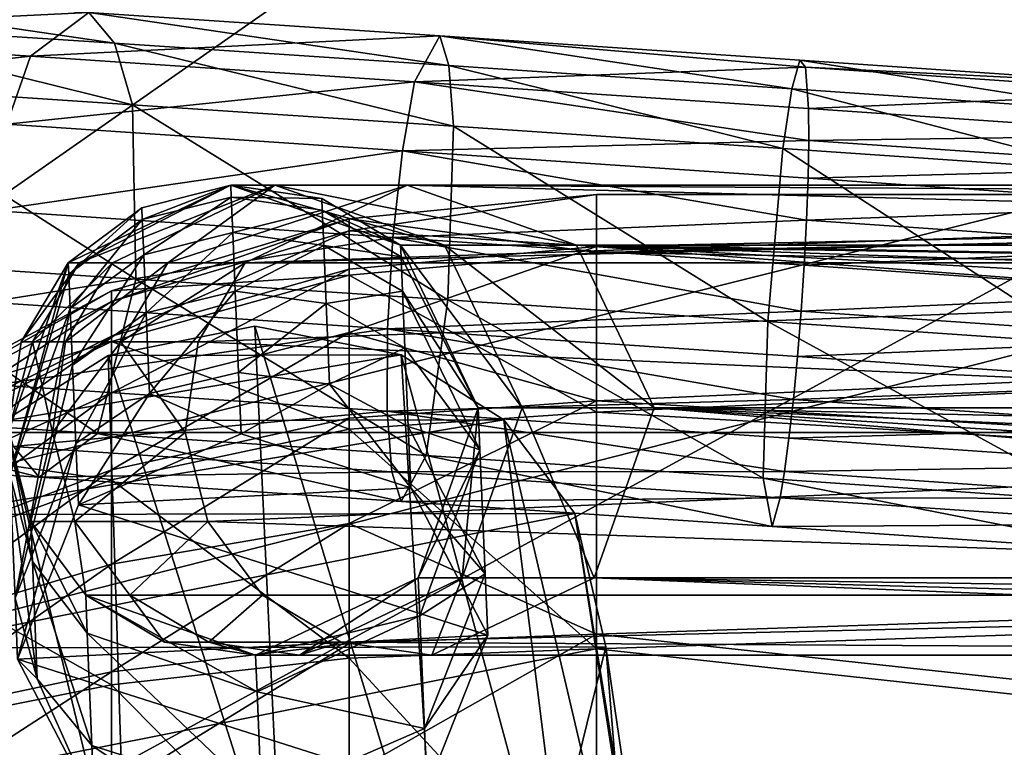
# Model space of a CAD drawing. Header units: metres. Extents: x -1004 to 0, y -808 to 0.
# Tile 25 of 124: x -822 to -794, y -143 to -123. Entities that reach past the tile are written whole.
import ezdxf

# ---------------------------------------------------------------- set-up
doc = ezdxf.new("R2010")
doc.units = ezdxf.units.M

msp = doc.modelspace()

# ---------------------------------------------------------------- linework, layer by layer
at = {"layer": 'top0123413'}
for points in [[(-994.037292, -794.032166, 90), (-994.037292, -10, 90), (-787.024658, -763.271118, 90)], [(-787.024658, -763.271118, 90), (-994.037292, -10, 90), (-533.424561, -638.481384, 90)], [(-994.037292, -10, 90), (-526.238708, -632.856445, 90), (-533.424561, -638.481384, 90)], [(-10, -10, 90), (-502.018646, -625.846375, 90), (-994.037292, -10, 90)], [(-502.018646, -625.846375, 90), (-510.034576, -626.560547, 90), (-994.037292, -10, 90)], [(-994.037292, -10, 90), (-510.034576, -626.560547, 90), (-518.256042, -628.853394, 90)], [(-518.256042, -628.853394, 90), (-526.238708, -632.856445, 90), (-994.037292, -10, 90)], [(-792.152649, -69.16246, 118.815826), (-841.035339, -65.533745, 118.879166), (-930.932861, -128.084671, 117.787331)], [(-742.780518, -72.276802, 118.761467), (-792.152649, -69.16246, 118.815826), (-933.835571, -166.467499, 117.117363)], [(-933.835571, -166.467499, 117.117363), (-792.152649, -69.16246, 118.815826), (-930.932861, -128.084671, 117.787331)], [(-693.123474, -74.838211, 118.716751), (-742.780518, -72.276802, 118.761467), (-936.402649, -207.471207, 116.401634)], [(-936.402649, -207.471207, 116.401634), (-742.780518, -72.276802, 118.761467), (-933.835571, -166.467499, 117.117363)], [(-938.29071, -245.358398, 115.740311), (-646.118347, -76.727219, 118.683784), (-693.123474, -74.838211, 118.716751)], [(-938.29071, -245.358398, 115.740311), (-693.123474, -74.838211, 118.716751), (-936.402649, -207.471207, 116.401634)], [(-597.805054, -78.120209, 118.65947), (-646.118347, -76.727219, 118.683784), (-938.29071, -245.358398, 115.740311)], [(-939.738831, -283.879303, 115.067932), (-940.71405, -322.342346, 114.396553), (-597.805054, -78.120209, 118.65947)], [(-940.71405, -322.342346, 114.396553), (-513.875122, -606.131226, 109.443001), (-597.805054, -78.120209, 118.65947)], [(-939.738831, -283.879303, 115.067932), (-597.805054, -78.120209, 118.65947), (-938.29071, -245.358398, 115.740311)]]:
    msp.add_3dface(points, dxfattribs=at)
at = {"layer": 'top0123414'}
for points in [[(-502.018646, -55.05748, 2077.158447), (-932.125671, -108.299606, 2112.649414), (-918.452148, -133.331024, 2129.335449)], [(-918.452148, -133.331024, 2129.335449), (-901.793396, -155.042709, 2143.80835), (-502.018646, -55.05748, 2077.158447)], [(-901.793396, -155.042709, 2143.80835), (-820.791748, -194.333847, 2169.999756), (-502.018646, -55.05748, 2077.158447)], [(-502.018646, -55.05748, 2077.158447), (-820.791748, -194.333847, 2169.999756), (-502.018646, -194.333847, 2169.999756)], [(-914.9198, -137.676178, 2128.745361), (-928.7276, -113.098167, 2112.361572), (-502.018646, -57.672649, 2075.415039)], [(-502.018646, -57.672649, 2075.415039), (-898.363892, -158.604187, 2142.695801), (-914.9198, -137.676178, 2128.745361)], [(-820.791748, -195.279739, 2167.143799), (-898.363892, -158.604187, 2142.695801), (-502.018646, -57.672649, 2075.415039)], [(-502.018646, -195.279739, 2167.143799), (-820.791748, -195.279739, 2167.143799), (-502.018646, -57.672649, 2075.415039)]]:
    msp.add_3dface(points, dxfattribs=at)
at = {"layer": 'top0123415'}
for points in [[(-831.28418, -123.18, 603.190308), (-828.822021, -122.025116, 607.356323), (-819.74408, -122.621513, 603.280518)], [(-819.74408, -122.621513, 603.280518), (-828.822021, -122.025116, 607.356323), (-819.034912, -123.472076, 605.562256)], [(-828.822021, -122.025116, 607.356323), (-827.682556, -122.903954, 609.444885), (-819.034912, -123.472076, 605.562256)], [(-821.35083, -123.832588, 598.730469), (-831.28418, -123.18, 603.190308), (-819.74408, -122.621513, 603.280518)], [(-821.35083, -123.832588, 598.730469), (-819.74408, -122.621513, 603.280518), (-810.047852, -123.268631, 601.057556)], [(-810.047852, -123.268631, 601.057556), (-819.74408, -122.621513, 603.280518), (-809.798218, -124.088524, 603.444641)], [(-819.74408, -122.621513, 603.280518), (-819.034912, -123.472076, 605.562256), (-809.798218, -124.088524, 603.444641)], [(-819.034912, -123.472076, 605.562256), (-827.682556, -122.903954, 609.444885), (-818.53772, -125.170303, 607.379333)], [(-827.682556, -122.903954, 609.444885), (-826.841858, -124.624748, 611.107666), (-818.53772, -125.170303, 607.379333)], [(-832.231995, -125.037872, 601.747131), (-831.28418, -123.18, 603.190308), (-821.35083, -123.832588, 598.730469)], [(-810.741028, -124.54068, 596.298035), (-821.35083, -123.832588, 598.730469), (-810.047852, -123.268631, 601.057556)], [(-810.047852, -123.268631, 601.057556), (-799.942505, -124.13385, 598.249451), (-810.741028, -124.54068, 596.298035)], [(-809.798218, -124.088524, 603.444641), (-800.327454, -124.729607, 603.173767), (-810.047852, -123.268631, 601.057556)], [(-800.327454, -124.729607, 603.173767), (-800.105896, -123.941605, 600.773132), (-810.047852, -123.268631, 601.057556)], [(-810.047852, -123.268631, 601.057556), (-800.105896, -123.941605, 600.773132), (-799.942505, -124.13385, 598.249451)], [(-809.798218, -124.088524, 603.444641), (-819.034912, -123.472076, 605.562256), (-809.66803, -125.76226, 605.345825)], [(-819.034912, -123.472076, 605.562256), (-818.53772, -125.170303, 607.379333), (-809.66803, -125.76226, 605.345825)], [(-822.003784, -125.709839, 597.154907), (-832.231995, -125.037872, 601.747131), (-821.35083, -123.832588, 598.730469)], [(-822.003784, -125.709839, 597.154907), (-821.35083, -123.832588, 598.730469), (-810.741028, -124.54068, 596.298035)], [(-800.105896, -123.941605, 600.773132), (-800.327454, -124.729607, 603.173767), (-790.986572, -125.370689, 604.760071)], [(-799.942505, -124.13385, 598.249451), (-800.105896, -123.941605, 600.773132), (-790.300293, -124.614586, 602.438416)], [(-790.300293, -124.614586, 602.438416), (-800.105896, -123.941605, 600.773132), (-790.986572, -125.370689, 604.760071)], [(-799.942505, -124.13385, 598.249451), (-799.862244, -125.277069, 595.986816), (-810.741028, -124.54068, 596.298035)], [(-809.66803, -125.76226, 605.345825), (-800.573486, -126.377869, 605.085693), (-809.798218, -124.088524, 603.444641)], [(-800.573486, -126.377869, 605.085693), (-800.327454, -124.729607, 603.173767), (-809.798218, -124.088524, 603.444641)], [(-799.862244, -125.277069, 595.986816), (-799.942505, -124.13385, 598.249451), (-789.649231, -124.840302, 599.997559)], [(-789.649231, -124.840302, 599.997559), (-799.942505, -124.13385, 598.249451), (-790.300293, -124.614586, 602.438416)], [(-811.078979, -126.43895, 594.650269), (-822.003784, -125.709839, 597.154907), (-810.741028, -124.54068, 596.298035)], [(-811.078979, -126.43895, 594.650269), (-810.741028, -124.54068, 596.298035), (-799.857605, -126.155968, 595.064148)], [(-810.741028, -124.54068, 596.298035), (-799.862244, -125.277069, 595.986816), (-799.857605, -126.155968, 595.064148)], [(-818.53772, -125.170303, 607.379333), (-826.841858, -124.624748, 611.107666), (-818.438599, -129.985779, 608.625549)], [(-826.841858, -124.624748, 611.107666), (-826.503845, -129.455902, 612.246704), (-818.438599, -129.985779, 608.625549)], [(-800.327454, -124.729607, 603.173767), (-800.573486, -126.377869, 605.085693), (-791.603699, -126.993484, 606.609009)], [(-790.986572, -125.370689, 604.760071), (-800.327454, -124.729607, 603.173767), (-791.603699, -126.993484, 606.609009)], [(-789.132629, -126.013466, 597.809021), (-799.862244, -125.277069, 595.986816), (-789.649231, -124.840302, 599.997559)], [(-809.66803, -125.76226, 605.345825), (-818.53772, -125.170303, 607.379333), (-809.824036, -130.560699, 606.650574)], [(-818.53772, -125.170303, 607.379333), (-818.438599, -129.985779, 608.625549), (-809.824036, -130.560699, 606.650574)], [(-799.857605, -126.155968, 595.064148), (-799.862244, -125.277069, 595.986816), (-789.132629, -126.013466, 597.809021)], [(-822.416626, -128.093048, 596.394836), (-822.003784, -125.709839, 597.154907), (-811.078979, -126.43895, 594.650269)], [(-809.824036, -130.560699, 606.650574), (-800.99115, -131.1586, 606.397888), (-809.66803, -125.76226, 605.345825)], [(-800.99115, -131.1586, 606.397888), (-800.573486, -126.377869, 605.085693), (-809.66803, -125.76226, 605.345825)], [(-811.078979, -126.43895, 594.650269), (-799.857605, -126.155968, 595.064148), (-799.877258, -127.197205, 594.329834)], [(-799.877258, -127.197205, 594.329834), (-799.857605, -126.155968, 595.064148), (-788.9505, -126.904549, 596.916504)], [(-788.9505, -126.904549, 596.916504), (-799.857605, -126.155968, 595.064148), (-789.132629, -126.013466, 597.809021)], [(-811.341309, -128.832199, 593.855652), (-822.416626, -128.093048, 596.394836), (-811.078979, -126.43895, 594.650269)], [(-811.341309, -128.832199, 593.855652), (-811.078979, -126.43895, 594.650269), (-799.920349, -128.360748, 593.812073)], [(-799.920349, -128.360748, 593.812073), (-811.078979, -126.43895, 594.650269), (-799.877258, -127.197205, 594.329834)], [(-800.573486, -126.377869, 605.085693), (-800.99115, -131.1586, 606.397888), (-792.279358, -131.756516, 607.877441)], [(-791.603699, -126.993484, 606.609009), (-800.573486, -126.377869, 605.085693), (-792.279358, -131.756516, 607.877441)], [(-788.829102, -127.955452, 596.206116), (-799.877258, -127.197205, 594.329834), (-788.9505, -126.904549, 596.916504)], [(-799.920349, -128.360748, 593.812073), (-799.877258, -127.197205, 594.329834), (-788.829102, -127.955452, 596.206116)], [(-820.00293, -129.533417, 1587.649658), (-820.308289, -129.533417, 1622.638794), (-815.817993, -127.391197, 1622.638794)], [(-815.817993, -127.391197, 1622.638794), (-820.308289, -129.533417, 1622.638794), (-818.276184, -128.015701, 1721.839722)], [(-815.817993, -127.391197, 1622.638794), (-814.599426, -127.391197, 1552.827881), (-820.00293, -129.533417, 1587.649658)], [(-814.599426, -127.391197, 1552.827881), (-819.086975, -129.533417, 1552.671265), (-820.00293, -129.533417, 1587.649658)], [(-819.086975, -129.533417, 1552.671265), (-814.599426, -127.391197, 1552.827881), (-817.56073, -129.533417, 1517.714111)], [(-815.817993, -127.391197, 1721.839722), (-818.276184, -128.015701, 1721.839722), (-818.262634, -128.34079, 1727.866333)], [(-815.817993, -127.391197, 1622.638794), (-818.276184, -128.015701, 1721.839722), (-815.817993, -127.391197, 1721.839722)], [(-815.80426, -127.719315, 1727.922485), (-815.817993, -127.391197, 1721.839722), (-818.262634, -128.34079, 1727.866333)], [(-814.599426, -127.391197, 1552.827881), (-810.945251, -127.391197, 1483.102051), (-817.56073, -129.533417, 1517.714111)], [(-810.945251, -127.391197, 1483.102051), (-815.424622, -129.533417, 1482.788818), (-817.56073, -129.533417, 1517.714111)], [(-813.307922, -127.754997, 1721.839722), (-815.817993, -127.391197, 1721.839722), (-815.80426, -127.719315, 1727.922485)], [(-811.128174, -129.051712, 1622.638794), (-809.912476, -129.051712, 1552.991577), (-815.817993, -127.391197, 1622.638794)], [(-809.912476, -129.051712, 1552.991577), (-814.599426, -127.391197, 1552.827881), (-815.817993, -127.391197, 1622.638794)], [(-811.128174, -129.051712, 1622.638794), (-815.817993, -127.391197, 1622.638794), (-813.307922, -127.754997, 1721.839722)], [(-813.307922, -127.754997, 1721.839722), (-815.817993, -127.391197, 1622.638794), (-815.817993, -127.391197, 1721.839722)], [(-810.945251, -127.391197, 1483.102051), (-753.041565, -127.391197, 655.040771), (-815.424622, -129.533417, 1482.788818)], [(-753.041565, -127.391197, 655.040771), (-755.493774, -128.015701, 654.869263), (-815.424622, -129.533417, 1482.788818)], [(-809.912476, -129.051712, 1552.991577), (-806.266846, -129.051712, 1483.429199), (-814.599426, -127.391197, 1552.827881)], [(-806.266846, -129.051712, 1483.429199), (-810.945251, -127.391197, 1483.102051), (-814.599426, -127.391197, 1552.827881)], [(-806.266846, -129.051712, 1483.429199), (-748.363159, -129.051712, 655.36792), (-810.945251, -127.391197, 1483.102051)], [(-748.363159, -129.051712, 655.36792), (-750.537598, -127.754997, 655.21582), (-810.945251, -127.391197, 1483.102051)], [(-810.945251, -127.391197, 1483.102051), (-750.537598, -127.754997, 655.21582), (-753.041565, -127.391197, 655.040771)], [(-815.80426, -127.719315, 1727.922485), (-818.262634, -128.34079, 1727.866333), (-818.222107, -129.312256, 1733.822998)], [(-815.763367, -128.699844, 1733.93457), (-815.80426, -127.719315, 1727.922485), (-818.222107, -129.312256, 1733.822998)], [(-813.294312, -128.080399, 1727.87207), (-813.307922, -127.754997, 1721.839722), (-815.80426, -127.719315, 1727.922485)], [(-813.294312, -128.080399, 1727.87207), (-815.80426, -127.719315, 1727.922485), (-815.763367, -128.699844, 1733.93457)], [(-811.128174, -129.051712, 1721.839722), (-813.307922, -127.754997, 1721.839722), (-813.294312, -128.080399, 1727.87207)], [(-811.128174, -129.051712, 1721.839722), (-811.128174, -129.051712, 1622.638794), (-813.307922, -127.754997, 1721.839722)], [(-820.295044, -129.850189, 1727.71228), (-818.276184, -128.015701, 1721.839722), (-820.308289, -129.533417, 1721.839722)], [(-820.308289, -129.533417, 1622.638794), (-820.308289, -129.533417, 1721.839722), (-818.276184, -128.015701, 1721.839722)], [(-818.262634, -128.34079, 1727.866333), (-818.276184, -128.015701, 1721.839722), (-820.295044, -129.850189, 1727.71228)], [(-815.424622, -129.533417, 1482.788818), (-755.493774, -128.015701, 654.869263), (-757.520874, -129.533417, 654.727539)], [(-788.773193, -129.125793, 595.705139), (-799.920349, -128.360748, 593.812073), (-788.829102, -127.955452, 596.206116)], [(-822.526917, -130.620224, 596.565125), (-822.416626, -128.093048, 596.394836), (-811.341309, -128.832199, 593.855652)], [(-818.262634, -128.34079, 1727.866333), (-820.295044, -129.850189, 1727.71228), (-820.255554, -130.796829, 1733.516479)], [(-818.222107, -129.312256, 1733.822998), (-818.262634, -128.34079, 1727.866333), (-820.255554, -130.796829, 1733.516479)], [(-813.253784, -129.052795, 1733.834473), (-813.294312, -128.080399, 1727.87207), (-815.763367, -128.699844, 1733.93457)], [(-811.114929, -129.369049, 1727.7229), (-811.128174, -129.051712, 1721.839722), (-813.294312, -128.080399, 1727.87207)], [(-811.114929, -129.369049, 1727.7229), (-813.294312, -128.080399, 1727.87207), (-813.253784, -129.052795, 1733.834473)], [(-799.985168, -129.600906, 593.530823), (-811.341309, -128.832199, 593.855652), (-799.920349, -128.360748, 593.812073)], [(-799.985168, -129.600906, 593.530823), (-799.920349, -128.360748, 593.812073), (-788.773193, -129.125793, 595.705139)], [(-811.488159, -131.356949, 594.034424), (-822.526917, -130.620224, 596.565125), (-811.341309, -128.832199, 593.855652)], [(-815.763367, -128.699844, 1733.93457), (-818.222107, -129.312256, 1733.822998), (-818.155029, -130.918823, 1739.640259)], [(-815.69574, -130.321365, 1739.806152), (-815.763367, -128.699844, 1733.93457), (-818.155029, -130.918823, 1739.640259)], [(-813.253784, -129.052795, 1733.834473), (-815.763367, -128.699844, 1733.93457), (-815.69574, -130.321365, 1739.806152)], [(-811.488159, -131.356949, 594.034424), (-811.341309, -128.832199, 593.855652), (-800.069336, -130.870941, 593.496521)], [(-811.341309, -128.832199, 593.855652), (-799.985168, -129.600906, 593.530823), (-800.069336, -130.870941, 593.496521)], [(-813.186646, -130.660889, 1739.657349), (-813.253784, -129.052795, 1733.834473), (-815.69574, -130.321365, 1739.806152)], [(-811.075317, -130.317398, 1733.537598), (-811.114929, -129.369049, 1727.7229), (-813.253784, -129.052795, 1733.834473)], [(-811.075317, -130.317398, 1733.537598), (-813.253784, -129.052795, 1733.834473), (-813.186646, -130.660889, 1739.657349)], [(-808.986328, -133.541153, 1721.839722), (-811.128174, -129.051712, 1721.839722), (-811.114929, -129.369049, 1727.7229)], [(-808.986328, -133.541153, 1622.638794), (-807.771912, -133.541153, 1553.066406), (-811.128174, -129.051712, 1622.638794)], [(-807.771912, -133.541153, 1553.066406), (-809.912476, -129.051712, 1552.991577), (-811.128174, -129.051712, 1622.638794)], [(-808.986328, -133.541153, 1721.839722), (-808.986328, -133.541153, 1622.638794), (-811.128174, -129.051712, 1721.839722)], [(-808.986328, -133.541153, 1622.638794), (-811.128174, -129.051712, 1622.638794), (-811.128174, -129.051712, 1721.839722)], [(-807.771912, -133.541153, 1553.066406), (-804.130249, -133.541153, 1483.578613), (-809.912476, -129.051712, 1552.991577)], [(-804.130249, -133.541153, 1483.578613), (-806.266846, -129.051712, 1483.429199), (-809.912476, -129.051712, 1552.991577)], [(-804.130249, -133.541153, 1483.578613), (-746.226563, -133.541153, 655.517334), (-806.266846, -129.051712, 1483.429199)], [(-746.226563, -133.541153, 655.517334), (-746.417114, -132.282272, 655.503967), (-806.266846, -129.051712, 1483.429199)], [(-806.266846, -129.051712, 1483.429199), (-746.417114, -132.282272, 655.503967), (-746.849304, -131.083893, 655.473755)], [(-746.849304, -131.083893, 655.473755), (-747.506409, -129.993057, 655.427795), (-806.266846, -129.051712, 1483.429199)], [(-747.506409, -129.993057, 655.427795), (-748.363159, -129.051712, 655.36792), (-806.266846, -129.051712, 1483.429199)], [(-788.784851, -130.369614, 595.432983), (-799.985168, -129.600906, 593.530823), (-788.773193, -129.125793, 595.705139)], [(-818.222107, -129.312256, 1733.822998), (-820.255554, -130.796829, 1733.516479), (-820.190247, -132.362289, 1739.185059)], [(-818.155029, -130.918823, 1739.640259), (-818.222107, -129.312256, 1733.822998), (-820.190247, -132.362289, 1739.185059)], [(-811.075317, -130.317398, 1733.537598), (-808.986328, -133.541153, 1721.839722), (-811.114929, -129.369049, 1727.7229)], [(-826.503845, -129.455902, 612.246704), (-828.005859, -133.688324, 610.106079), (-819.504639, -134.246826, 606.289185)], [(-818.438599, -129.985779, 608.625549), (-826.503845, -129.455902, 612.246704), (-819.504639, -134.246826, 606.289185)], [(-820.308289, -129.533417, 1721.839722), (-821.968384, -134.223373, 1721.839722), (-821.920166, -135.379852, 1732.528198)], [(-821.604797, -131.713272, 1622.638794), (-821.968384, -134.223373, 1721.839722), (-820.308289, -129.533417, 1721.839722)], [(-821.920166, -135.379852, 1732.528198), (-820.295044, -129.850189, 1727.71228), (-820.308289, -129.533417, 1721.839722)], [(-821.299255, -131.713272, 1587.627075), (-821.604797, -131.713272, 1622.638794), (-820.00293, -129.533417, 1587.649658)], [(-821.604797, -131.713272, 1622.638794), (-820.308289, -129.533417, 1622.638794), (-820.00293, -129.533417, 1587.649658)], [(-820.308289, -129.533417, 1622.638794), (-821.604797, -131.713272, 1622.638794), (-820.308289, -129.533417, 1721.839722)], [(-820.00293, -129.533417, 1587.649658), (-819.086975, -129.533417, 1552.671265), (-821.299255, -131.713272, 1587.627075)], [(-819.086975, -129.533417, 1552.671265), (-820.382751, -131.713272, 1552.625977), (-821.299255, -131.713272, 1587.627075)], [(-820.382751, -131.713272, 1552.625977), (-819.086975, -129.533417, 1552.671265), (-817.56073, -129.533417, 1517.714111)], [(-817.56073, -129.533417, 1517.714111), (-818.855469, -131.713272, 1517.64624), (-820.382751, -131.713272, 1552.625977)], [(-817.56073, -129.533417, 1517.714111), (-815.424622, -129.533417, 1482.788818), (-818.855469, -131.713272, 1517.64624)], [(-815.424622, -129.533417, 1482.788818), (-816.717957, -131.713272, 1482.698486), (-818.855469, -131.713272, 1517.64624)], [(-815.424622, -129.533417, 1482.788818), (-757.520874, -129.533417, 654.727539), (-816.717957, -131.713272, 1482.698486)], [(-757.520874, -129.533417, 654.727539), (-759.177002, -134.223373, 654.611694), (-816.717957, -131.713272, 1482.698486)], [(-800.069336, -130.870941, 593.496521), (-799.985168, -129.600906, 593.530823), (-788.784851, -130.369614, 595.432983)], [(-820.255554, -130.796829, 1733.516479), (-820.295044, -129.850189, 1727.71228), (-821.920166, -135.379852, 1732.528198)], [(-818.438599, -129.985779, 608.625549), (-819.504639, -134.246826, 606.289185), (-810.424438, -134.852829, 604.207458)], [(-809.824036, -130.560699, 606.650574), (-818.438599, -129.985779, 608.625549), (-810.424438, -134.852829, 604.207458)], [(-815.69574, -130.321365, 1739.806152), (-818.155029, -130.918823, 1739.640259), (-818.062317, -133.1418, 1745.250732)], [(-815.602112, -132.565063, 1745.46875), (-815.69574, -130.321365, 1739.806152), (-818.062317, -133.1418, 1745.250732)], [(-813.186646, -130.660889, 1739.657349), (-815.69574, -130.321365, 1739.806152), (-815.602112, -132.565063, 1745.46875)], [(-811.009888, -131.885696, 1739.216431), (-811.075317, -130.317398, 1733.537598), (-813.186646, -130.660889, 1739.657349)], [(-811.009888, -131.885696, 1739.216431), (-808.937927, -134.700882, 1732.558228), (-811.075317, -130.317398, 1733.537598)], [(-808.937927, -134.700882, 1732.558228), (-808.986328, -133.541153, 1721.839722), (-811.075317, -130.317398, 1733.537598)], [(-788.863525, -131.64003, 595.399597), (-800.069336, -130.870941, 593.496521), (-788.784851, -130.369614, 595.432983)], [(-822.317627, -132.907715, 597.640503), (-822.526917, -130.620224, 596.565125), (-811.488159, -131.356949, 594.034424)], [(-821.777649, -138.795609, 1742.721191), (-820.255554, -130.796829, 1733.516479), (-821.920166, -135.379852, 1732.528198)], [(-820.190247, -132.362289, 1739.185059), (-820.255554, -130.796829, 1733.516479), (-821.777649, -138.795609, 1742.721191)], [(-813.093811, -132.885986, 1745.273071), (-813.186646, -130.660889, 1739.657349), (-815.602112, -132.565063, 1745.46875)], [(-811.009888, -131.885696, 1739.216431), (-813.186646, -130.660889, 1739.657349), (-813.093811, -132.885986, 1745.273071)], [(-809.824036, -130.560699, 606.650574), (-810.424438, -134.852829, 604.207458), (-801.114075, -135.483047, 603.941101)], [(-800.99115, -131.1586, 606.397888), (-809.824036, -130.560699, 606.650574), (-801.114075, -135.483047, 603.941101)], [(-818.155029, -130.918823, 1739.640259), (-820.190247, -132.362289, 1739.185059), (-820.099854, -134.528427, 1744.651978)], [(-818.062317, -133.1418, 1745.250732), (-818.155029, -130.918823, 1739.640259), (-820.099854, -134.528427, 1744.651978)], [(-800.169678, -132.123093, 593.710632), (-811.488159, -131.356949, 594.034424), (-800.069336, -130.870941, 593.496521)], [(-800.169678, -132.123093, 593.710632), (-800.069336, -130.870941, 593.496521), (-788.863525, -131.64003, 595.399597)], [(-800.99115, -131.1586, 606.397888), (-801.114075, -135.483047, 603.941101), (-791.931396, -136.113281, 605.50061)], [(-792.279358, -131.756516, 607.877441), (-800.99115, -131.1586, 606.397888), (-791.931396, -136.113281, 605.50061)], [(-811.497314, -133.629852, 595.159851), (-822.317627, -132.907715, 597.640503), (-811.488159, -131.356949, 594.034424)], [(-800.282227, -133.308258, 594.1651), (-811.497314, -133.629852, 595.159851), (-811.488159, -131.356949, 594.034424)], [(-800.169678, -132.123093, 593.710632), (-800.282227, -133.308258, 594.1651), (-811.488159, -131.356949, 594.034424)], [(-820.746094, -134.223373, 1552.613281), (-821.968384, -134.223373, 1622.638794), (-821.299255, -131.713272, 1587.627075)], [(-821.968384, -134.223373, 1622.638794), (-821.604797, -131.713272, 1622.638794), (-821.299255, -131.713272, 1587.627075)], [(-821.604797, -131.713272, 1622.638794), (-821.968384, -134.223373, 1622.638794), (-821.968384, -134.223373, 1721.839722)], [(-821.299255, -131.713272, 1587.627075), (-820.382751, -131.713272, 1552.625977), (-820.746094, -134.223373, 1552.613281)], [(-820.382751, -131.713272, 1552.625977), (-818.855469, -131.713272, 1517.64624), (-820.746094, -134.223373, 1552.613281)], [(-820.746094, -134.223373, 1552.613281), (-818.855469, -131.713272, 1517.64624), (-817.080688, -134.223373, 1482.673096)], [(-818.855469, -131.713272, 1517.64624), (-816.717957, -131.713272, 1482.698486), (-817.080688, -134.223373, 1482.673096)], [(-816.717957, -131.713272, 1482.698486), (-759.177002, -134.223373, 654.611694), (-817.080688, -134.223373, 1482.673096)], [(-810.919373, -134.05574, 1744.693237), (-811.009888, -131.885696, 1739.216431), (-813.093811, -132.885986, 1745.273071)], [(-808.937927, -134.700882, 1732.558228), (-811.009888, -131.885696, 1739.216431), (-810.919373, -134.05574, 1744.693237)], [(-789.006409, -132.889252, 595.606506), (-800.169678, -132.123093, 593.710632), (-788.863525, -131.64003, 595.399597)], [(-800.282227, -133.308258, 594.1651), (-800.169678, -132.123093, 593.710632), (-789.006409, -132.889252, 595.606506)], [(-820.099854, -134.528427, 1744.651978), (-820.190247, -132.362289, 1739.185059), (-821.777649, -138.795609, 1742.721191)], [(-815.531616, -134.254196, 1749.140747), (-815.602112, -132.565063, 1745.46875), (-818.062317, -133.1418, 1745.250732)], [(-813.093811, -132.885986, 1745.273071), (-815.602112, -132.565063, 1745.46875), (-815.531616, -134.254196, 1749.140747)], [(-821.820557, -134.606232, 599.457336), (-822.317627, -132.907715, 597.640503), (-811.497314, -133.629852, 595.159851)], [(-810.848877, -135.744873, 1748.365112), (-813.093811, -132.885986, 1745.273071), (-815.531616, -134.254196, 1749.140747)], [(-810.848877, -135.744873, 1748.365112), (-810.919373, -134.05574, 1744.693237), (-813.093811, -132.885986, 1745.273071)], [(-789.207886, -134.068298, 596.045837), (-800.282227, -133.308258, 594.1651), (-789.006409, -132.889252, 595.606506)], [(-818.062317, -133.1418, 1745.250732), (-820.099854, -134.528427, 1744.651978), (-820.029358, -136.21756, 1748.323853)], [(-815.531616, -134.254196, 1749.140747), (-818.062317, -133.1418, 1745.250732), (-820.029358, -136.21756, 1748.323853)], [(-811.497314, -133.629852, 595.159851), (-800.282227, -133.308258, 594.1651), (-800.40271, -134.380844, 594.842468)], [(-800.40271, -134.380844, 594.842468), (-800.282227, -133.308258, 594.1651), (-789.207886, -134.068298, 596.045837)], [(-828.005859, -133.688324, 610.106079), (-830.468079, -134.842453, 605.93988), (-821.11145, -135.457153, 601.738953)], [(-819.504639, -134.246826, 606.289185), (-828.005859, -133.688324, 610.106079), (-821.11145, -135.457153, 601.738953)], [(-811.367126, -135.303879, 597.06073), (-821.820557, -134.606232, 599.457336), (-811.497314, -133.629852, 595.159851)], [(-811.367126, -135.303879, 597.06073), (-811.497314, -133.629852, 595.159851), (-800.526489, -135.299683, 595.716675)], [(-800.526489, -135.299683, 595.716675), (-811.497314, -133.629852, 595.159851), (-800.40271, -134.380844, 594.842468)], [(-810.645813, -138.230362, 1721.839722), (-808.986328, -133.541153, 1721.839722), (-808.937927, -134.700882, 1732.558228)], [(-808.986328, -133.541153, 1622.638794), (-810.645813, -138.230362, 1622.638794), (-809.43042, -138.230362, 1553.008423)], [(-808.986328, -133.541153, 1622.638794), (-808.986328, -133.541153, 1721.839722), (-810.645813, -138.230362, 1622.638794)], [(-808.986328, -133.541153, 1721.839722), (-810.645813, -138.230362, 1721.839722), (-810.645813, -138.230362, 1622.638794)], [(-807.771912, -133.541153, 1553.066406), (-808.986328, -133.541153, 1622.638794), (-809.43042, -138.230362, 1553.008423)], [(-809.43042, -138.230362, 1553.008423), (-805.785645, -138.230362, 1483.462891), (-807.771912, -133.541153, 1553.066406)], [(-805.785645, -138.230362, 1483.462891), (-804.130249, -133.541153, 1483.578613), (-807.771912, -133.541153, 1553.066406)], [(-805.785645, -138.230362, 1483.462891), (-747.881958, -138.230362, 655.40155), (-804.130249, -133.541153, 1483.578613)], [(-747.881958, -138.230362, 655.40155), (-747.128357, -137.204178, 655.454224), (-804.130249, -133.541153, 1483.578613)], [(-804.130249, -133.541153, 1483.578613), (-747.128357, -137.204178, 655.454224), (-746.588928, -136.050308, 655.491943)], [(-746.588928, -136.050308, 655.491943), (-746.284424, -134.813126, 655.513245), (-804.130249, -133.541153, 1483.578613)], [(-746.284424, -134.813126, 655.513245), (-746.226563, -133.541153, 655.517334), (-804.130249, -133.541153, 1483.578613)], [(-808.794983, -138.126251, 1742.779907), (-808.937927, -134.700882, 1732.558228), (-810.919373, -134.05574, 1744.693237)], [(-808.794983, -138.126251, 1742.779907), (-810.919373, -134.05574, 1744.693237), (-810.848877, -135.744873, 1748.365112)], [(-821.920166, -135.379852, 1732.528198), (-821.968384, -134.223373, 1721.839722), (-821.297852, -137.780518, 1731.996826)], [(-821.968384, -134.223373, 1721.839722), (-821.343689, -136.681534, 1721.839722), (-821.297852, -137.780518, 1731.996826)], [(-821.343689, -136.681534, 1622.638794), (-821.968384, -134.223373, 1622.638794), (-820.746094, -134.223373, 1552.613281)], [(-821.343689, -136.681534, 1721.839722), (-821.968384, -134.223373, 1622.638794), (-821.343689, -136.681534, 1622.638794)], [(-821.343689, -136.681534, 1721.839722), (-821.968384, -134.223373, 1721.839722), (-821.968384, -134.223373, 1622.638794)], [(-820.121765, -136.681534, 1552.635132), (-821.343689, -136.681534, 1622.638794), (-820.746094, -134.223373, 1552.613281)], [(-819.504639, -134.246826, 606.289185), (-821.11145, -135.457153, 601.738953), (-811.117554, -136.124146, 599.447693)], [(-820.746094, -134.223373, 1552.613281), (-817.080688, -134.223373, 1482.673096), (-820.121765, -136.681534, 1552.635132)], [(-817.080688, -134.223373, 1482.673096), (-816.45752, -136.681534, 1482.716675), (-820.121765, -136.681534, 1552.635132)], [(-810.848877, -135.744873, 1748.365112), (-815.531616, -134.254196, 1749.140747), (-820.029358, -136.21756, 1748.323853)], [(-810.424438, -134.852829, 604.207458), (-819.504639, -134.246826, 606.289185), (-811.117554, -136.124146, 599.447693)], [(-816.45752, -136.681534, 1482.716675), (-817.080688, -134.223373, 1482.673096), (-759.177002, -134.223373, 654.611694)], [(-757.039673, -138.713501, 654.761169), (-816.45752, -136.681534, 1482.716675), (-759.177002, -134.223373, 654.611694)], [(-789.460266, -135.131851, 596.700806), (-800.40271, -134.380844, 594.842468), (-789.207886, -134.068298, 596.045837)], [(-821.11145, -135.457153, 601.738953), (-830.468079, -134.842453, 605.93988), (-821.820557, -134.606232, 599.457336)], [(-821.11145, -135.457153, 601.738953), (-821.820557, -134.606232, 599.457336), (-811.367126, -135.303879, 597.06073)], [(-820.099854, -134.528427, 1744.651978), (-821.777649, -138.795609, 1742.721191), (-821.707153, -140.484756, 1746.393066)], [(-820.029358, -136.21756, 1748.323853), (-820.099854, -134.528427, 1744.651978), (-821.707153, -140.484756, 1746.393066)], [(-800.526489, -135.299683, 595.716675), (-800.40271, -134.380844, 594.842468), (-789.460266, -135.131851, 596.700806)], [(-810.424438, -134.852829, 604.207458), (-811.117554, -136.124146, 599.447693), (-800.870361, -136.81778, 599.154602)], [(-810.601868, -139.283173, 1731.57019), (-810.645813, -138.230362, 1721.839722), (-808.937927, -134.700882, 1732.558228)], [(-808.937927, -134.700882, 1732.558228), (-808.794983, -138.126251, 1742.779907), (-810.601868, -139.283173, 1731.57019)], [(-801.114075, -135.483047, 603.941101), (-810.424438, -134.852829, 604.207458), (-800.870361, -136.81778, 599.154602)], [(-789.753845, -136.039017, 597.546204), (-800.526489, -135.299683, 595.716675), (-789.460266, -135.131851, 596.700806)], [(-821.297852, -137.780518, 1731.996826), (-821.162415, -141.026489, 1741.683105), (-821.920166, -135.379852, 1732.528198)], [(-821.162415, -141.026489, 1741.683105), (-821.777649, -138.795609, 1742.721191), (-821.920166, -135.379852, 1732.528198)], [(-811.117554, -136.124146, 599.447693), (-821.11145, -135.457153, 601.738953), (-811.367126, -135.303879, 597.06073)], [(-800.648743, -136.029419, 596.75415), (-811.367126, -135.303879, 597.06073), (-800.526489, -135.299683, 595.716675)], [(-811.117554, -136.124146, 599.447693), (-811.367126, -135.303879, 597.06073), (-800.648743, -136.029419, 596.75415)], [(-800.648743, -136.029419, 596.75415), (-800.526489, -135.299683, 595.716675), (-789.753845, -136.039017, 597.546204)], [(-791.931396, -136.113281, 605.50061), (-801.114075, -135.483047, 603.941101), (-790.763672, -137.511429, 600.871033)], [(-801.114075, -135.483047, 603.941101), (-800.870361, -136.81778, 599.154602), (-790.763672, -137.511429, 600.871033)], [(-810.848877, -135.744873, 1748.365112), (-820.029358, -136.21756, 1748.323853), (-808.724548, -139.815399, 1746.451782)], [(-808.724548, -139.815399, 1746.451782), (-808.794983, -138.126251, 1742.779907), (-810.848877, -135.744873, 1748.365112)], [(-820.029358, -136.21756, 1748.323853), (-821.707153, -140.484756, 1746.393066), (-808.724548, -139.815399, 1746.451782)], [(-800.870361, -136.81778, 599.154602), (-811.117554, -136.124146, 599.447693), (-800.648743, -136.029419, 596.75415)], [(-800.870361, -136.81778, 599.154602), (-800.648743, -136.029419, 596.75415), (-790.077332, -136.754944, 598.5495)], [(-790.077332, -136.754944, 598.5495), (-800.648743, -136.029419, 596.75415), (-789.753845, -136.039017, 597.546204)], [(-821.297852, -137.780518, 1731.996826), (-821.343689, -136.681534, 1721.839722), (-819.781982, -139.763992, 1731.548706)], [(-821.343689, -136.681534, 1721.839722), (-819.825867, -138.713501, 1721.839722), (-819.781982, -139.763992, 1731.548706)], [(-819.825867, -138.713501, 1622.638794), (-821.343689, -136.681534, 1622.638794), (-820.121765, -136.681534, 1552.635132)], [(-819.825867, -138.713501, 1721.839722), (-821.343689, -136.681534, 1622.638794), (-819.825867, -138.713501, 1622.638794)], [(-819.825867, -138.713501, 1721.839722), (-821.343689, -136.681534, 1721.839722), (-821.343689, -136.681534, 1622.638794)], [(-818.604858, -138.713501, 1552.68811), (-819.825867, -138.713501, 1622.638794), (-820.121765, -136.681534, 1552.635132)], [(-820.121765, -136.681534, 1552.635132), (-816.45752, -136.681534, 1482.716675), (-818.604858, -138.713501, 1552.68811)], [(-816.45752, -136.681534, 1482.716675), (-814.943359, -138.713501, 1482.82251), (-818.604858, -138.713501, 1552.68811)], [(-757.039673, -138.713501, 654.761169), (-814.943359, -138.713501, 1482.82251), (-816.45752, -136.681534, 1482.716675)], [(-790.763672, -137.511429, 600.871033), (-800.870361, -136.81778, 599.154602), (-790.077332, -136.754944, 598.5495)], [(-819.781982, -139.763992, 1731.548706), (-819.652527, -142.86673, 1740.807617), (-821.297852, -137.780518, 1731.996826)], [(-819.652527, -142.86673, 1740.807617), (-821.162415, -141.026489, 1741.683105), (-821.297852, -137.780518, 1731.996826)], [(-808.794983, -138.126251, 1742.779907), (-810.472107, -142.392761, 1740.849487), (-810.601868, -139.283173, 1731.57019)], [(-808.794983, -138.126251, 1742.779907), (-808.724548, -139.815399, 1746.451782), (-810.472107, -142.392761, 1740.849487)], [(-815.135742, -140.373291, 1721.839722), (-810.645813, -138.230362, 1721.839722), (-810.601868, -139.283173, 1731.57019)], [(-810.645813, -138.230362, 1622.638794), (-815.135742, -140.373291, 1622.638794), (-813.917603, -140.373291, 1552.851685)], [(-810.645813, -138.230362, 1622.638794), (-810.645813, -138.230362, 1721.839722), (-815.135742, -140.373291, 1622.638794)], [(-810.645813, -138.230362, 1721.839722), (-815.135742, -140.373291, 1721.839722), (-815.135742, -140.373291, 1622.638794)], [(-809.43042, -138.230362, 1553.008423), (-810.645813, -138.230362, 1622.638794), (-813.917603, -140.373291, 1552.851685)], [(-813.917603, -140.373291, 1552.851685), (-810.264709, -140.373291, 1483.149658), (-809.43042, -138.230362, 1553.008423)], [(-810.264709, -140.373291, 1483.149658), (-805.785645, -138.230362, 1483.462891), (-809.43042, -138.230362, 1553.008423)], [(-805.785645, -138.230362, 1483.462891), (-810.264709, -140.373291, 1483.149658), (-752.361023, -140.373291, 655.088318)], [(-749.908875, -139.748398, 655.259827), (-748.820862, -139.089447, 655.335876), (-805.785645, -138.230362, 1483.462891)], [(-748.820862, -139.089447, 655.335876), (-747.881958, -138.230362, 655.40155), (-805.785645, -138.230362, 1483.462891)], [(-749.908875, -139.748398, 655.259827), (-805.785645, -138.230362, 1483.462891), (-752.361023, -140.373291, 655.088318)], [(-821.162415, -141.026489, 1741.683105), (-821.707153, -140.484756, 1746.393066), (-821.777649, -138.795609, 1742.721191)], [(-819.781982, -139.763992, 1731.548706), (-819.825867, -138.713501, 1721.839722), (-815.093689, -141.380844, 1731.151855)], [(-819.825867, -138.713501, 1721.839722), (-815.135742, -140.373291, 1721.839722), (-815.093689, -141.380844, 1731.151855)], [(-817.645874, -140.009872, 1622.638794), (-819.825867, -138.713501, 1622.638794), (-818.604858, -138.713501, 1552.68811)], [(-815.135742, -140.373291, 1721.839722), (-819.825867, -138.713501, 1721.839722), (-817.645874, -140.009872, 1622.638794)], [(-817.645874, -140.009872, 1622.638794), (-819.825867, -138.713501, 1721.839722), (-819.825867, -138.713501, 1622.638794)], [(-816.426208, -140.009872, 1552.76416), (-817.645874, -140.009872, 1622.638794), (-818.604858, -138.713501, 1552.68811)], [(-818.604858, -138.713501, 1552.68811), (-814.943359, -138.713501, 1482.82251), (-816.426208, -140.009872, 1552.76416)], [(-814.943359, -138.713501, 1482.82251), (-812.768677, -140.009872, 1482.974609), (-816.426208, -140.009872, 1552.76416)], [(-812.768677, -140.009872, 1482.974609), (-814.943359, -138.713501, 1482.82251), (-757.039673, -138.713501, 654.761169)], [(-752.361023, -140.373291, 655.088318), (-812.768677, -140.009872, 1482.974609), (-757.039673, -138.713501, 654.761169)], [(-815.093689, -141.380844, 1731.151855), (-815.135742, -140.373291, 1721.839722), (-810.601868, -139.283173, 1731.57019)], [(-810.601868, -139.283173, 1731.57019), (-810.472107, -142.392761, 1740.849487), (-815.093689, -141.380844, 1731.151855)], [(-815.093689, -141.380844, 1731.151855), (-814.969543, -144.356766, 1740.032349), (-819.781982, -139.763992, 1731.548706)], [(-814.969543, -144.356766, 1740.032349), (-819.652527, -142.86673, 1740.807617), (-819.781982, -139.763992, 1731.548706)], [(-808.724548, -139.815399, 1746.451782), (-821.707153, -140.484756, 1746.393066), (-810.401672, -144.081909, 1744.521362)], [(-815.135742, -140.373291, 1622.638794), (-817.645874, -140.009872, 1622.638794), (-816.426208, -140.009872, 1552.76416)], [(-815.135742, -140.373291, 1622.638794), (-815.135742, -140.373291, 1721.839722), (-817.645874, -140.009872, 1622.638794)], [(-813.917603, -140.373291, 1552.851685), (-815.135742, -140.373291, 1622.638794), (-816.426208, -140.009872, 1552.76416)], [(-816.426208, -140.009872, 1552.76416), (-812.768677, -140.009872, 1482.974609), (-813.917603, -140.373291, 1552.851685)], [(-812.768677, -140.009872, 1482.974609), (-810.264709, -140.373291, 1483.149658), (-813.917603, -140.373291, 1552.851685)], [(-752.361023, -140.373291, 655.088318), (-810.264709, -140.373291, 1483.149658), (-812.768677, -140.009872, 1482.974609)], [(-808.724548, -139.815399, 1746.451782), (-810.401672, -144.081909, 1744.521362), (-810.472107, -142.392761, 1740.849487)], [(-819.582092, -144.555878, 1744.479492), (-821.707153, -140.484756, 1746.393066), (-821.162415, -141.026489, 1741.683105)], [(-821.707153, -140.484756, 1746.393066), (-819.582092, -144.555878, 1744.479492), (-810.401672, -144.081909, 1744.521362)], [(-819.652527, -142.86673, 1740.807617), (-819.582092, -144.555878, 1744.479492), (-821.162415, -141.026489, 1741.683105)], [(-810.472107, -142.392761, 1740.849487), (-814.969543, -144.356766, 1740.032349), (-815.093689, -141.380844, 1731.151855)], [(-810.472107, -142.392761, 1740.849487), (-810.401672, -144.081909, 1744.521362), (-814.969543, -144.356766, 1740.032349)], [(-814.969543, -144.356766, 1740.032349), (-814.899048, -146.045898, 1743.704224), (-819.652527, -142.86673, 1740.807617)], [(-814.899048, -146.045898, 1743.704224), (-819.582092, -144.555878, 1744.479492), (-819.652527, -142.86673, 1740.807617)]]:
    msp.add_3dface(points, dxfattribs=at)
at = {"layer": 'top0123419'}
for points in [[(-815.154175, -131.288834, 1750.497559), (-819.203979, -132.093002, 1750.205444), (-814.40979, -147.189163, 1789.45459)], [(-811.115723, -132.080444, 1750.055908), (-819.203979, -132.093002, 1750.205444), (-815.154175, -131.288834, 1750.497559)], [(-811.115723, -132.080444, 1750.055908), (-815.154175, -131.288834, 1750.497559), (-810.134705, -147.873413, 1788.897217)], [(-815.154175, -131.288834, 1750.497559), (-814.40979, -147.189163, 1789.45459), (-810.134705, -147.873413, 1788.897217)], [(-808.277283, -133.873016, 1749.17688), (-822.070129, -133.896927, 1749.430542), (-811.115723, -132.080444, 1750.055908)], [(-822.070129, -133.896927, 1749.430542), (-819.203979, -132.093002, 1750.205444), (-811.115723, -132.080444, 1750.055908)], [(-819.203979, -132.093002, 1750.205444), (-822.070129, -133.896927, 1749.430542), (-818.700562, -147.886765, 1789.05542)], [(-819.203979, -132.093002, 1750.205444), (-818.700562, -147.886765, 1789.05542), (-814.40979, -147.189163, 1789.45459)], [(-808.277283, -133.873016, 1749.17688), (-811.115723, -132.080444, 1750.055908), (-806.265991, -150.026627, 1787.330322)], [(-811.115723, -132.080444, 1750.055908), (-810.134705, -147.873413, 1788.897217), (-806.265991, -150.026627, 1787.330322)], [(-806.316406, -136.461807, 1747.948364), (-824.06427, -136.489365, 1748.276245), (-808.277283, -133.873016, 1749.17688)], [(-824.06427, -136.489365, 1748.276245), (-822.070129, -133.896927, 1749.430542), (-808.277283, -133.873016, 1749.17688)], [(-822.070129, -133.896927, 1749.430542), (-822.617615, -150.051987, 1787.632446), (-818.700562, -147.886765, 1789.05542)], [(-806.316406, -136.461807, 1747.948364), (-808.277283, -133.873016, 1749.17688), (-803.675476, -153.490646, 1784.880737)], [(-808.277283, -133.873016, 1749.17688), (-806.265991, -150.026627, 1787.330322), (-803.675476, -153.490646, 1784.880737)], [(-805.463989, -140.135239, 1746.242065), (-824.967712, -140.164902, 1746.602783), (-806.316406, -136.461807, 1747.948364)], [(-824.967712, -140.164902, 1746.602783), (-824.06427, -136.489365, 1748.276245), (-806.316406, -136.461807, 1747.948364)], [(-805.463989, -140.135239, 1746.242065), (-806.316406, -136.461807, 1747.948364), (-803.020447, -156.846741, 1782.543701)], [(-806.316406, -136.461807, 1747.948364), (-803.675476, -153.490646, 1784.880737), (-803.020447, -156.846741, 1782.543701)], [(-824.115601, -143.837769, 1744.896851), (-824.967712, -140.164902, 1746.602783), (-805.463989, -140.135239, 1746.242065)], [(-806.367737, -143.811356, 1744.568359), (-824.115601, -143.837769, 1744.896851), (-805.463989, -140.135239, 1746.242065)], [(-803.818481, -160.207703, 1780.231689), (-806.367737, -143.811356, 1744.568359), (-805.463989, -140.135239, 1746.242065)], [(-803.020447, -156.846741, 1782.543701), (-803.818481, -160.207703, 1780.231689), (-805.463989, -140.135239, 1746.242065)]]:
    msp.add_3dface(points, dxfattribs=at)
at = {"layer": 'top0123425'}
for points in [[(-812.546448, -128.319458, 1764.583496), (-805.718384, -127.646996, 1764.590942), (-812.546509, -128.648926, 1760.80896)], [(-805.718384, -127.646996, 1764.590942), (-805.718384, -129.084244, 1756.920776), (-812.546509, -128.648926, 1760.80896)], [(-805.718384, -127.646996, 1764.590942), (-812.546448, -128.319458, 1764.583496), (-805.718384, -129.254532, 1772.227173)], [(-805.718384, -127.646996, 1764.590942), (-805.718384, -129.254532, 1772.227173), (-735.21582, -127.646996, 1764.590942)], [(-805.718384, -129.254532, 1772.227173), (-735.21582, -130.437485, 1774.560547), (-735.21582, -127.646996, 1764.590942)], [(-805.718384, -127.646996, 1764.590942), (-735.21582, -127.646996, 1764.590942), (-805.718384, -129.084244, 1756.920776)], [(-735.21582, -127.646996, 1764.590942), (-735.21582, -130.215164, 1754.561768), (-805.718384, -129.084244, 1756.920776)], [(-812.546448, -128.319458, 1764.583496), (-819.112305, -130.31105, 1764.561279), (-812.546509, -129.87294, 1771.962891)], [(-819.112305, -130.31105, 1764.561279), (-812.546448, -128.319458, 1764.583496), (-819.112305, -130.606552, 1761.175781)], [(-812.546448, -128.319458, 1764.583496), (-812.546509, -128.648926, 1760.80896), (-819.112305, -130.606552, 1761.175781)], [(-812.546448, -128.319458, 1764.583496), (-812.546509, -129.87294, 1771.962891), (-805.718384, -129.254532, 1772.227173)], [(-819.112305, -130.606552, 1761.175781), (-812.546509, -128.648926, 1760.80896), (-819.112305, -131.556839, 1757.912964)], [(-812.546509, -128.648926, 1760.80896), (-812.546509, -129.708389, 1757.171265), (-819.112305, -131.556839, 1757.912964)], [(-812.546509, -128.648926, 1760.80896), (-805.718384, -129.084244, 1756.920776), (-812.546509, -129.708389, 1757.171265)], [(-805.718384, -129.084244, 1756.920776), (-812.546509, -131.457184, 1753.810181), (-812.546509, -129.708389, 1757.171265)], [(-805.718384, -129.084244, 1756.920776), (-805.718384, -133.347336, 1750.384644), (-812.546509, -131.457184, 1753.810181)], [(-805.718384, -129.084244, 1756.920776), (-735.21582, -130.215164, 1754.561768), (-805.718384, -133.347336, 1750.384644)], [(-805.718384, -129.254532, 1772.227173), (-812.546509, -129.87294, 1771.962891), (-805.718384, -133.661789, 1778.666992)], [(-805.718384, -129.254532, 1772.227173), (-805.718384, -133.661789, 1778.666992), (-735.21582, -130.437485, 1774.560547)], [(-812.546509, -129.708389, 1757.171265), (-812.546509, -131.457184, 1753.810181), (-819.112305, -133.125412, 1754.898193)], [(-819.112305, -131.556839, 1757.912964), (-812.546509, -129.708389, 1757.171265), (-819.112305, -133.125412, 1754.898193)], [(-819.112305, -130.31105, 1764.561279), (-819.112305, -131.704422, 1771.180298), (-812.546509, -129.87294, 1771.962891)], [(-812.546509, -129.87294, 1771.962891), (-819.112305, -131.704422, 1771.180298), (-812.546509, -134.132004, 1778.186279)], [(-812.546509, -129.87294, 1771.962891), (-812.546509, -134.132004, 1778.186279), (-805.718384, -133.661789, 1778.666992)], [(-735.21582, -130.215164, 1754.561768), (-735.21582, -137.453842, 1747.1604), (-805.718384, -133.347336, 1750.384644)], [(-819.112305, -130.31105, 1764.561279), (-825.163391, -133.545242, 1764.525391), (-819.112305, -131.704422, 1771.180298)], [(-825.163391, -133.545242, 1764.525391), (-819.112305, -130.31105, 1764.561279), (-825.16333, -133.785568, 1761.771484)], [(-819.112305, -130.31105, 1764.561279), (-819.112305, -130.606552, 1761.175781), (-825.16333, -133.785568, 1761.771484)], [(-805.718384, -133.661789, 1778.666992), (-735.21582, -137.838913, 1781.799194), (-735.21582, -130.437485, 1774.560547)], [(-825.16333, -133.785568, 1761.771484), (-819.112305, -130.606552, 1761.175781), (-825.16333, -134.558563, 1759.117432)], [(-819.112305, -130.606552, 1761.175781), (-819.112305, -131.556839, 1757.912964), (-825.16333, -134.558563, 1759.117432)], [(-825.16333, -134.558563, 1759.117432), (-819.112305, -131.556839, 1757.912964), (-825.16333, -135.834488, 1756.665161)], [(-819.112305, -131.556839, 1757.912964), (-819.112305, -133.125412, 1754.898193), (-825.16333, -135.834488, 1756.665161)], [(-812.546509, -131.457184, 1753.810181), (-819.112305, -135.252014, 1752.247437), (-819.112305, -133.125412, 1754.898193)], [(-812.546509, -131.457184, 1753.810181), (-812.546509, -133.82811, 1750.854858), (-819.112305, -135.252014, 1752.247437)], [(-805.718384, -133.347336, 1750.384644), (-812.546509, -133.82811, 1750.854858), (-812.546509, -131.457184, 1753.810181)], [(-825.163391, -133.545242, 1764.525391), (-825.16333, -134.678604, 1769.909424), (-819.112305, -131.704422, 1771.180298)], [(-819.112305, -131.704422, 1771.180298), (-825.16333, -134.678604, 1769.909424), (-819.112305, -135.524597, 1776.762329)], [(-819.112305, -131.704422, 1771.180298), (-819.112305, -135.524597, 1776.762329), (-812.546509, -134.132004, 1778.186279)], [(-819.112305, -133.125412, 1754.898193), (-819.112305, -135.252014, 1752.247437), (-825.16333, -137.564331, 1754.508911)], [(-825.16333, -135.834488, 1756.665161), (-819.112305, -133.125412, 1754.898193), (-825.16333, -137.564331, 1754.508911)], [(-812.546509, -133.82811, 1750.854858), (-805.718384, -133.347336, 1750.384644), (-812.546509, -136.730011, 1748.418823)], [(-805.718384, -133.347336, 1750.384644), (-805.718384, -139.787186, 1745.977295), (-812.546509, -136.730011, 1748.418823)], [(-805.718384, -133.347336, 1750.384644), (-735.21582, -137.453842, 1747.1604), (-805.718384, -139.787186, 1745.977295)], [(-805.718384, -133.661789, 1778.666992), (-812.546509, -134.132004, 1778.186279), (-805.718384, -140.197998, 1782.930054)], [(-805.718384, -133.661789, 1778.666992), (-805.718384, -140.197998, 1782.930054), (-735.21582, -137.838913, 1781.799194)], [(-812.546509, -133.82811, 1750.854858), (-819.112305, -137.854889, 1750.062378), (-819.112305, -135.252014, 1752.247437)], [(-812.546509, -133.82811, 1750.854858), (-812.546509, -136.730011, 1748.418823), (-819.112305, -137.854889, 1750.062378)], [(-812.546509, -134.132004, 1778.186279), (-819.112305, -135.524597, 1776.762329), (-812.546509, -140.448441, 1782.305908)], [(-812.546509, -134.132004, 1778.186279), (-812.546509, -140.448441, 1782.305908), (-805.718384, -140.197998, 1782.930054)], [(-825.16333, -134.678604, 1769.909424), (-825.16333, -137.786041, 1774.450073), (-819.112305, -135.524597, 1776.762329)], [(-819.112305, -135.252014, 1752.247437), (-825.16333, -139.68158, 1752.731567), (-825.16333, -137.564331, 1754.508911)], [(-819.112305, -135.252014, 1752.247437), (-819.112305, -137.854889, 1750.062378), (-825.16333, -139.68158, 1752.731567)], [(-819.112305, -135.524597, 1776.762329), (-825.16333, -137.786041, 1774.450073), (-819.112305, -141.190125, 1780.45752)], [(-819.112305, -135.524597, 1776.762329), (-819.112305, -141.190125, 1780.45752), (-812.546509, -140.448441, 1782.305908)], [(-812.546509, -136.730011, 1748.418823), (-819.112305, -140.834015, 1748.427246), (-819.112305, -137.854889, 1750.062378)], [(-812.546509, -140.051422, 1746.595703), (-819.112305, -140.834015, 1748.427246), (-812.546509, -136.730011, 1748.418823)], [(-812.546509, -136.730011, 1748.418823), (-805.718384, -139.787186, 1745.977295), (-812.546509, -140.051422, 1746.595703)], [(-735.21582, -137.453842, 1747.1604), (-735.21582, -147.423447, 1744.369873), (-805.718384, -139.787186, 1745.977295)], [(-825.16333, -137.786041, 1774.450073), (-825.16333, -142.394562, 1777.455811), (-819.112305, -141.190125, 1780.45752)], [(-819.112305, -137.854889, 1750.062378), (-825.16333, -142.104889, 1751.401367), (-825.16333, -139.68158, 1752.731567)], [(-819.112305, -137.854889, 1750.062378), (-819.112305, -140.834015, 1748.427246), (-825.16333, -142.104889, 1751.401367)], [(-805.718384, -140.197998, 1782.930054), (-735.21582, -147.868073, 1784.367432), (-735.21582, -137.838913, 1781.799194)], [(-805.718384, -139.787186, 1745.977295), (-812.546509, -143.664673, 1745.455688), (-812.546509, -140.051422, 1746.595703)], [(-805.718384, -139.787186, 1745.977295), (-805.718384, -147.423447, 1744.369873), (-812.546509, -143.664673, 1745.455688)], [(-805.718384, -139.787186, 1745.977295), (-735.21582, -147.423447, 1744.369873), (-805.718384, -147.423447, 1744.369873)], [(-812.546509, -140.051422, 1746.595703), (-812.546509, -143.664673, 1745.455688), (-819.112305, -144.074921, 1747.404663)], [(-812.546509, -140.051422, 1746.595703), (-819.112305, -144.074921, 1747.404663), (-819.112305, -140.834015, 1748.427246)], [(-805.718384, -140.197998, 1782.930054), (-812.546509, -140.448441, 1782.305908), (-805.718384, -147.868088, 1784.36731)], [(-805.718384, -140.197998, 1782.930054), (-805.718384, -147.868088, 1784.36731), (-735.21582, -147.868073, 1784.367432)], [(-812.546509, -140.448441, 1782.305908), (-819.112305, -141.190125, 1780.45752), (-812.546509, -147.860626, 1783.694824)], [(-812.546509, -140.448441, 1782.305908), (-812.546509, -147.860626, 1783.694824), (-805.718384, -147.868088, 1784.36731)], [(-819.112305, -140.834015, 1748.427246), (-825.16333, -144.741135, 1750.56958), (-825.16333, -142.104889, 1751.401367)], [(-819.112305, -144.074921, 1747.404663), (-825.16333, -144.741135, 1750.56958), (-819.112305, -140.834015, 1748.427246)], [(-819.112305, -141.190125, 1780.45752), (-825.16333, -142.394562, 1777.455811), (-819.112305, -147.838486, 1781.703247)], [(-819.112305, -141.190125, 1780.45752), (-819.112305, -147.838486, 1781.703247), (-812.546509, -147.860626, 1783.694824)], [(-825.16333, -142.394562, 1777.455811), (-825.16333, -147.802521, 1778.469116), (-819.112305, -147.838486, 1781.703247)]]:
    msp.add_3dface(points, dxfattribs=at)

doc.saveas('drawing.dxf')
